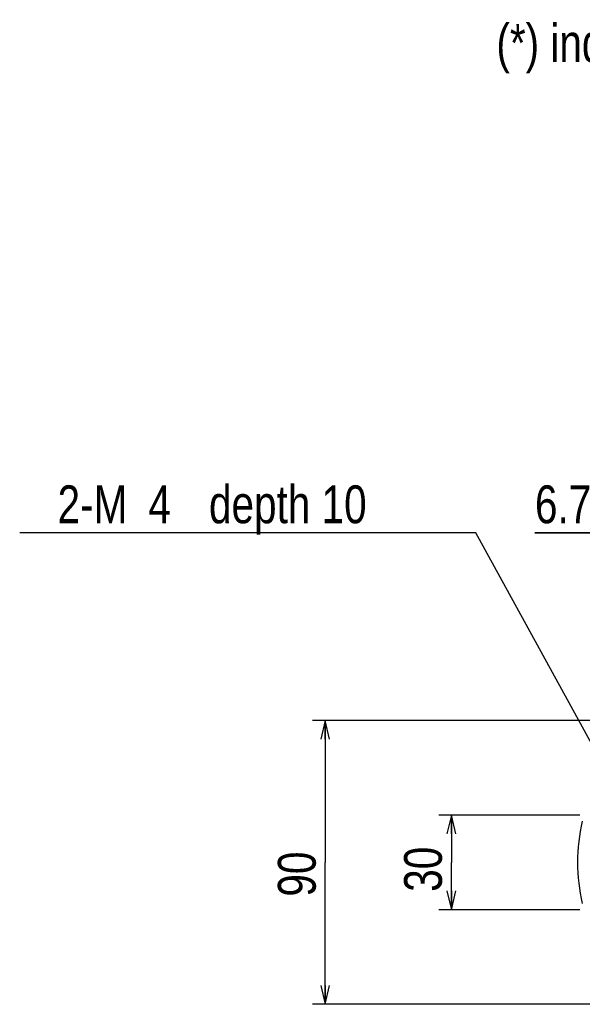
# Model space of a CAD drawing. Extents: x 0 to 3364, y 0 to 2376.
# Tile 9 of 83: x 727 to 905, y 411 to 723. Entities that reach past the tile are written whole.
import ezdxf

# ---------------------------------------------------------------- set-up
doc = ezdxf.new("R2010")
doc.units = 0
doc.header["$LTSCALE"] = 185.02
doc.layers.get('0').update_dxf_attribs({"linetype": 'CONTINUOUS'})
doc.layers.add('91_NOTE', color=7, linetype='CONTINUOUS')
doc.layers.add('95_ALL_DIM', color=7, linetype='CONTINUOUS')
doc.styles.get("Standard").update_dxf_attribs({"font": 'txt', "width": 0.8})
doc.dimstyles.new('DIMSTYLE_16', dxfattribs={"dimtxt": 12, "dimasz": 6, "dimexe": 0.18, "dimexo": 0.0625, "dimgap": 0.09, "dimtad": 1, "dimtih": 1, "dimtoh": 1, "dimdec": 3, "dimtxsty": 'STANDARD', "dimblk": 'OPEN', "dimblk1": 'OPEN', "dimblk2": 'OPEN', "dimcen": 0.09, "dimazin": 3, "dimtp": 0.1, "dimtm": 0.1, "dimtfac": 1, "dimtdec": 3, "dimtofl": 0, "dimtmove": 0, "dimatfit": 3, "dimtolj": 1})
doc.dimstyles.new('DIMSTYLE_3', dxfattribs={"dimtxt": 12, "dimasz": 6, "dimexe": 0.18, "dimexo": 0.0625, "dimgap": 0.09, "dimtad": 1, "dimdec": 3, "dimtxsty": 'STANDARD', "dimblk": 'OPEN', "dimblk1": 'OPEN', "dimblk2": 'OPEN', "dimcen": 0.09, "dimazin": 3, "dimtp": 0.2, "dimtm": 0.2, "dimtfac": 1, "dimtdec": 3, "dimtofl": 0, "dimtmove": 0, "dimatfit": 3, "dimtolj": 1})
doc.dimstyles.new('DIMSTYLE_4', dxfattribs={"dimtxt": 12, "dimasz": 6, "dimexe": 0.18, "dimexo": 0.0625, "dimgap": 0.09, "dimtad": 1, "dimdec": 3, "dimtxsty": 'STANDARD', "dimblk": 'OPEN', "dimblk1": 'OPEN', "dimblk2": 'OPEN', "dimcen": 0.09, "dimazin": 3, "dimtp": 0.3, "dimtm": 0.3, "dimtfac": 1, "dimtdec": 3, "dimtofl": 0, "dimtmove": 0, "dimatfit": 3, "dimtolj": 1})
doc.dimstyles.new('DIMSTYLE_9', dxfattribs={"dimtxt": 12, "dimasz": 6, "dimexe": 0.18, "dimexo": 0.0625, "dimgap": 0.09, "dimtad": 1, "dimdec": 1, "dimtxsty": 'STANDARD', "dimblk": 'OPEN', "dimblk1": 'OPEN', "dimblk2": 'OPEN', "dimcen": 0.09, "dimazin": 3, "dimtp": 0.2, "dimtm": 0.2, "dimtfac": 1, "dimtdec": 1, "dimtofl": 0, "dimtmove": 0, "dimatfit": 3, "dimtolj": 1})

# ---------------------------------------------------------------- blocks, each defined once
blk = doc.blocks.new('_OPEN')
at = {"color": 0, "linetype": 'BYBLOCK'}
for p, q in [((0, 0), (-1, 0.233)), ((-1, -0.233), (0, 0)), ((-1, 0), (0, 0))]:
    blk.add_line(p, q, dxfattribs=at)
blk = doc.blocks.new('*D23')
at = {"layer": '95_ALL_DIM', "color": 2, "linetype": 'CONTINUOUS'}
for p, q in [((920.68, 486.79), (920.68, 564.29)), ((927.34, 459.79), (927.34, 564.29)), ((920.68, 560.29), (890.42, 560.29)), ((890.42, 560.29), (924.01, 560.29)), ((947.34, 560.29), (924.01, 560.29)), ((927.34, 560.29), (947.34, 560.29))]:
    blk.add_line(p, q, dxfattribs=at)
at = {"layer": '95_ALL_DIM', "color": 2, "linetype": 'CONTINUOUS', "xscale": 6, "yscale": 6, "zscale": 6}
blk.add_blockref('_OPEN', (920.68, 560.29), dxfattribs=at)
at = {"layer": '95_ALL_DIM', "color": 2, "linetype": 'CONTINUOUS', "xscale": 6, "yscale": 6, "zscale": 6, "rotation": 180}
blk.add_blockref('_OPEN', (927.34, 560.29), dxfattribs=at)
at = {"layer": '95_ALL_DIM', "color": 2, "linetype": 'CONTINUOUS', "width": 0.8}
blk.add_text('6.7', height=12, dxfattribs=at).set_placement((890.42, 563.29))
blk = doc.blocks.new('*D24')
at = {"layer": '95_ALL_DIM', "color": 2, "linetype": 'CONTINUOUS'}
for p, q in [((904.68, 470.79), (859.93, 470.79)), ((863.93, 470.79), (863.93, 455.79)), ((863.93, 440.79), (863.93, 455.79)), ((904.68, 440.79), (859.93, 440.79))]:
    blk.add_line(p, q, dxfattribs=at)
at = {"layer": '95_ALL_DIM', "color": 2, "linetype": 'CONTINUOUS', "xscale": 6, "yscale": 6, "zscale": 6}
for p, rotation in [((863.93, 470.79), 90), ((863.93, 440.79), 270)]:
    blk.add_blockref('_OPEN', p, dxfattribs=dict(at, rotation=rotation))
at = {"layer": '95_ALL_DIM', "color": 2, "linetype": 'CONTINUOUS', "width": 0.8}
blk.add_text('30', height=12, rotation=90, dxfattribs=at).set_placement((860.93, 446.46))
blk = doc.blocks.new('*D28')
at = {"layer": '95_ALL_DIM', "color": 2, "linetype": 'CONTINUOUS'}
for p, q in [((983.03, 500.79), (819.93, 500.79)), ((823.93, 500.79), (823.93, 455.79)), ((823.93, 410.79), (823.93, 455.79)), ((983.03, 410.79), (819.93, 410.79))]:
    blk.add_line(p, q, dxfattribs=at)
at = {"layer": '95_ALL_DIM', "color": 2, "linetype": 'CONTINUOUS', "xscale": 6, "yscale": 6, "zscale": 6}
for p, rotation in [((823.93, 500.79), 90), ((823.93, 410.79), 270)]:
    blk.add_blockref('_OPEN', p, dxfattribs=dict(at, rotation=rotation))
at = {"layer": '95_ALL_DIM', "color": 2, "linetype": 'CONTINUOUS', "width": 0.8}
blk.add_text('90', height=12, rotation=90, dxfattribs=at).set_placement((820.93, 444.93))
blk = doc.blocks.new('*D52')
at = {"layer": '95_ALL_DIM', "color": 2, "linetype": 'CONTINUOUS'}
for p, q in [((871.69, 560.29), (727.1, 560.29)), ((919.72, 472.55), (871.69, 560.29)), ((871.69, 560.29), (871.69, 560.29))]:
    blk.add_line(p, q, dxfattribs=at)
at = {"layer": '95_ALL_DIM', "color": 2, "linetype": 'CONTINUOUS', "xscale": 6, "yscale": 6, "zscale": 6, "rotation": 298.695923}
blk.add_blockref('_OPEN', (919.72, 472.55), dxfattribs=at)
at = {"layer": '95_ALL_DIM', "color": 2, "linetype": 'CONTINUOUS', "width": 0.8}
for s, p in [('2-M', (739.1, 563.29)), ('4', (767.9, 563.29)), ('depth 10', (787.1, 563.29))]:
    blk.add_text(s, height=12, dxfattribs=at).set_placement(p)

msp = doc.modelspace()

# ---------------------------------------------------------------- linework, layer by layer
at = {"color": 7, "linetype": 'CONTINUOUS'}
msp.add_arc((961.6839, 455.7928), 57.7494, 166.933997, 193.066003, dxfattribs=at)

# ---------------------------------------------------------------- texts
at = {"layer": '91_NOTE', "color": 2, "linetype": 'CONTINUOUS', "width": 0.8}
msp.add_text('(*) indecates the stroke margin by mechanical stop.', height=12, dxfattribs=at).set_placement((878.1959, 709.5181))

# ---------------------------------------------------------------- dimensions: what is measured, and where the dimension line sits
at = {"layer": '95_ALL_DIM', "color": 2, "linetype": 'CONTINUOUS'}
dim = msp.add_diameter_dim_2p(p1=(919.7236, 472.5471), p2=(921.6442, 469.0384), text='2-M<> depth 10', dimstyle='DIMSTYLE_16', dxfattribs=at)
dim.commit()
dim.dimension.update_dxf_attribs({"geometry": '*D52', "text_midpoint": (801.497, 569.2928), "dimtype": 163})
dim = msp.add_linear_dim(base=(927.3369, 560.2928), p1=(920.6839, 486.7928), p2=(927.3369, 459.7928), dimstyle='DIMSTYLE_9', dxfattribs=at)
dim.commit()
dim.dimension.update_dxf_attribs({"geometry": '*D23', "text_midpoint": (904.8182, 569.2928), "dimtype": 160})
for base, p1, p2, angle, dimstyle, picture, middle in [((823.9345, 410.7928), (983.0339, 500.7928), (983.0339, 410.7928), 270, 'DIMSTYLE_4', '*D28', (814.9345, 454.5269)), ((863.9345, 470.7928), (904.6839, 440.7928), (904.6839, 470.7928), 90, 'DIMSTYLE_3', '*D24', (854.9345, 456.0612))]:
    dim = msp.add_linear_dim(base=base, p1=p1, p2=p2, angle=angle, dimstyle=dimstyle, dxfattribs=at)
    dim.commit()
    dim.dimension.update_dxf_attribs({"geometry": picture, "text_midpoint": middle, "dimtype": 160})

doc.saveas('drawing.dxf')
